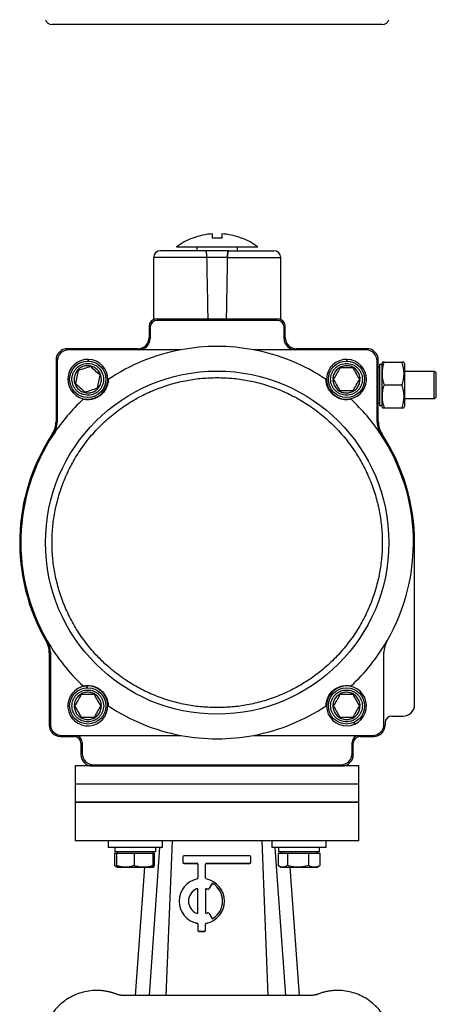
# Model space of a CAD drawing. Header units: millimetres. Extents: x 220 to 2250, y -9 to 1835.
# Tile 6 of 30: x 889 to 1073, y 947 to 1381. Entities that reach past the tile are written whole.
import ezdxf

# ---------------------------------------------------------------- set-up
doc = ezdxf.new("R2010")
doc.units = ezdxf.units.MM

msp = doc.modelspace()

# ---------------------------------------------------------------- linework, layer by layer
at = {"color": 7, "linetype": 'Continuous', "lineweight": 25}
for p, q in [((967.04, 1280.77), (967.04, 1279.37)), ((973.04, 1279.37), (973.04, 1279.17)), ((979.04, 1279.17), (979.04, 1279.37)), ((985.04, 1279.37), (985.04, 1280.77)), ((948.04, 1276.17), (948.04, 1249.17)), ((980.52, 1276.17), (971.56, 1276.17)), ((1004.04, 1249.17), (1004.04, 1276.17)), ((948.04, 1249.17), (972.05, 1249.17)), ((1003.04, 1248.97), (949.04, 1248.97)), ((1002.54, 1248.47), (949.54, 1248.47)), ((951.04, 1249.17), (951.04, 1248.97)), ((972.05, 1249.17), (980.03, 1249.17)), ((980.03, 1249.17), (1004.04, 1249.17)), ((1001.04, 1248.97), (1001.04, 1249.17)), ((946.04, 1245.97), (946.04, 1240.97)), ((946.54, 1245.47), (946.54, 1240.47)), ((1005.54, 1240.47), (1005.54, 1245.47)), ((1006.04, 1240.97), (1006.04, 1245.97)), ((941.04, 1235.97), (910.04, 1235.97)), ((960, 1235.47), (910.54, 1235.47)), ((1041.54, 1235.47), (992.08, 1235.47)), ((1042.04, 1235.97), (1011.04, 1235.97)), ((905.04, 1230.97), (905.04, 1203.83)), ((905.54, 1230.47), (905.54, 1203.68)), ((919.2, 1230.46), (919.34, 1231.26)), ((919.35, 1231.26), (919.21, 1230.46)), ((1033.2, 1230.46), (1033.34, 1231.26)), ((1033.35, 1231.26), (1033.21, 1230.46)), ((1046.54, 1203.68), (1046.54, 1230.47)), ((1047.04, 1203.83), (1047.04, 1230.97)), ((1048.54, 1228.97), (1047.54, 1228.97)), ((1047.54, 1228.97), (1047.54, 1219.97)), ((1048.83, 1229.97), (1048.54, 1229.47)), ((1048.54, 1229.47), (1048.54, 1210.47)), ((1049.72, 1229.97), (1057.36, 1229.97)), ((1058.54, 1229.47), (1058.25, 1229.97)), ((1058.54, 1229.47), (1058.54, 1219.97)), ((1071.61, 1225.97), (1058.54, 1225.97)), ((1047.54, 1219.97), (1047.54, 1210.97)), ((1049.72, 1219.97), (1057.36, 1219.97)), ((1058.54, 1219.97), (1058.54, 1210.47)), ((1058.54, 1213.97), (1071.61, 1213.97)), ((1047.54, 1210.97), (1048.54, 1210.97)), ((1048.54, 1210.47), (1048.83, 1209.97)), ((1049.72, 1209.97), (1057.36, 1209.97)), ((1058.25, 1209.97), (1058.54, 1210.47)), ((1063.04, 1078.97), (1063.04, 1150.47)), ((902.04, 1101.96), (902.04, 1069.97)), ((902.54, 1102.09), (902.54, 1070.47)), ((1049.54, 1070.47), (1049.54, 1102.09)), ((918.64, 1086.46), (918.73, 1087.26)), ((918.74, 1087.26), (918.65, 1086.46)), ((1053.04, 1073.97), (1058.04, 1073.97)), ((1036.25, 1071.14), (1036.68, 1070.46)), ((1036.69, 1070.46), (1036.26, 1071.14)), ((1050.04, 1070.97), (1050.04, 1069.97)), ((907.04, 1064.97), (913.04, 1064.97)), ((907.54, 1065.47), (960, 1065.47)), ((992.08, 1065.47), (1044.54, 1065.47)), ((1039.04, 1064.97), (1045.04, 1064.97)), ((916.04, 1061.97), (916.04, 1056.97)), ((916.54, 1062.47), (916.54, 1057.47)), ((1035.54, 1057.47), (1035.54, 1062.47)), ((1036.04, 1056.97), (1036.04, 1061.97)), ((913.54, 1051.97), (913.54, 1043.97)), ((921.04, 1051.97), (913.54, 1051.97)), ((921.04, 1051.97), (1031.04, 1051.97)), ((921.54, 1052.47), (1030.54, 1052.47)), ((1038.54, 1051.97), (1031.04, 1051.97)), ((1038.54, 1043.97), (1038.54, 1051.97)), ((913.54, 1043.97), (913.54, 1035.97)), ((1020.23, 1043.97), (913.54, 1043.97)), ((1038.54, 1043.97), (1020.23, 1043.97)), ((1038.54, 1035.97), (1038.54, 1043.97)), ((913.54, 1035.97), (913.54, 1018.97)), ((1020.23, 1035.97), (913.54, 1035.97)), ((1038.54, 1035.97), (1020.23, 1035.97)), ((1038.54, 1018.97), (1038.54, 1035.97)), ((927.98, 1018.97), (927.98, 1015.97)), ((939.98, 1015.97), (927.98, 1015.97)), ((934.61, 1018.97), (929.24, 1018.97)), ((930.93, 1015.97), (930.93, 1014.17)), ((951.98, 1015.97), (939.98, 1015.97)), ((950.61, 1015.97), (946.06, 950.79)), ((949.03, 1014.17), (949.03, 1015.97)), ((951.98, 1015.97), (951.98, 1018.97)), ((956.16, 1018.97), (953.49, 950.79)), ((998.59, 950.79), (995.92, 1018.97)), ((1000.1, 1018.97), (1000.1, 1015.97)), ((1024.1, 1015.97), (1000.1, 1015.97)), ((1001.48, 1015.97), (1006.16, 950.79)), ((1003.05, 1015.97), (1003.05, 1014.17)), ((1022.83, 1018.97), (1017.47, 1018.97)), ((1021.15, 1014.17), (1021.15, 1015.97)), ((1024.1, 1015.97), (1024.1, 1018.97)), ((930.76, 1013.57), (930.76, 1008.03)), ((930.76, 1013.57), (931.72, 1013.57)), ((949.03, 1014.17), (930.93, 1014.17)), ((931.72, 1013.57), (931.72, 1008.03)), ((931.72, 1013.57), (935.58, 1013.57)), ((931.98, 1014.17), (931.98, 1013.57)), ((935.58, 1013.57), (939.43, 1013.57)), ((939.43, 1013.57), (939.43, 1008.03)), ((939.43, 1013.57), (943.56, 1013.57)), ((943.56, 1013.57), (947.69, 1013.57)), ((947.69, 1013.57), (947.69, 1008.03)), ((947.69, 1013.57), (947.96, 1013.57)), ((947.96, 1013.57), (948.24, 1013.57)), ((947.98, 1013.57), (947.98, 1014.17)), ((948.24, 1013.57), (948.24, 1008.03)), ((960.92, 1011.96), (960.92, 1009.47)), ((990.51, 1012.38), (961.34, 1012.38)), ((990.92, 1009.47), (990.92, 1011.96)), ((1002.88, 1013.57), (1002.88, 1008.03)), ((1002.88, 1013.57), (1004.95, 1013.57)), ((1021.15, 1014.17), (1003.05, 1014.17)), ((1004.1, 1014.17), (1004.1, 1013.57)), ((1004.95, 1013.57), (1007.02, 1013.57)), ((1007.02, 1013.57), (1007.02, 1008.03)), ((1007.02, 1013.57), (1011.63, 1013.57)), ((1011.63, 1013.57), (1016.24, 1013.57)), ((1016.24, 1013.57), (1016.24, 1008.03)), ((1016.24, 1013.57), (1018.78, 1013.57)), ((1018.78, 1013.57), (1021.32, 1013.57)), ((1020.1, 1013.57), (1020.1, 1014.17)), ((1021.32, 1013.57), (1021.32, 1008.03)), ((931.02, 1007.87), (931.98, 1007.32)), ((931.99, 1007.32), (935.58, 1007.32)), ((935.58, 1007.32), (943.56, 1007.32)), ((943.98, 1007.32), (939.92, 950.79)), ((943.56, 1007.32), (947.96, 1007.32)), ((960.92, 1009.47), (960.92, 1009.42)), ((961.34, 1009.05), (967.17, 1009.05)), ((961.34, 1009.05), (961.34, 1009.01)), ((961.34, 1009.01), (967.17, 1009.01)), ((967.17, 1009.05), (967.17, 1009.01)), ((967.59, 1008.63), (967.59, 1002.59)), ((970.92, 1002.59), (970.92, 1008.63)), ((971.34, 1009.05), (990.51, 1009.05)), ((971.34, 1009.05), (971.34, 1009.01)), ((971.34, 1009.01), (990.51, 1009.01)), ((990.51, 1009.05), (990.51, 1009.01)), ((990.92, 1009.47), (990.92, 1009.42)), ((1003.15, 1007.87), (1004.1, 1007.32)), ((1004.1, 1007.32), (1004.95, 1007.32)), ((1004.95, 1007.32), (1011.63, 1007.32)), ((1008.1, 1007.32), (1012.16, 950.79)), ((1011.63, 1007.32), (1018.78, 1007.32)), ((1018.78, 1007.32), (1020.1, 1007.32)), ((1020.1, 1007.32), (1021.06, 1007.87)), ((1021.05, 1007.87), (1021.32, 1008.03)), ((973.63, 999.96), (972.37, 997.79)), ((973.63, 999.92), (972.37, 997.75)), ((973.63, 999.96), (973.63, 999.92)), ((974.21, 1000.1), (974.21, 1000.06)), ((967.01, 997.78), (967.01, 997.73)), ((967.59, 987.4), (967.59, 997.39)), ((970.92, 997.39), (970.92, 987.4)), ((971.5, 997.78), (971.5, 997.73)), ((971.83, 997.63), (971.83, 997.58)), ((972.37, 997.79), (972.37, 997.75)), ((959.26, 992.4), (959.26, 992.35)), ((979.26, 992.35), (979.26, 992.4)), ((972.37, 987), (973.63, 984.84)), ((967.26, 982.61), (967.26, 982.57)), ((967.59, 982.2), (967.59, 979.49)), ((970.92, 979.49), (970.92, 982.2)), ((971.26, 982.61), (971.26, 982.57)), ((967.59, 979.49), (967.59, 979.45)), ((968.01, 979.08), (968.01, 979.03)), ((968.01, 979.08), (970.51, 979.08)), ((968.01, 979.03), (970.51, 979.03)), ((970.51, 979.08), (970.51, 979.03)), ((970.92, 979.49), (970.92, 979.45)), ((953.49, 950.79), (934.82, 950.79)), ((998.59, 950.79), (953.49, 950.79)), ((1017.26, 950.79), (998.59, 950.79))]:
    msp.add_line(p, q, dxfattribs=at)
at = {"color": 8, "linetype": 'Continuous', "lineweight": 25}
for p, q in [((971.56, 1276.17), (948.04, 1276.17)), ((980.52, 1276.17), (1004.04, 1276.17)), ((1071.61, 1213.97), (1071.61, 1225.97))]:
    msp.add_line(p, q, dxfattribs=at)
at = {"color": 7, "linetype": 'Continuous', "lineweight": 25, "flags": 128}
for points in [[(1047.54, 1227.73), (1047.37, 1227.82), (1047.04, 1227.9)], [(1047.04, 1212.03), (1047.37, 1212.12), (1047.54, 1212.2)]]:
    msp.add_lwpolyline(points, dxfattribs=at)
at = {"color": 7, "linetype": 'Continuous', "lineweight": 25}
for centre, radius in [((919.04, 1222.47), 8), ((1033.04, 1222.47), 8), ((976.04, 1150.47), 75.65), ((919.04, 1078.47), 8), ((1033.04, 1078.47), 8)]:
    msp.add_circle(centre, radius, dxfattribs=at)
for centre, radius, start, end in [((903.27, 1381.88), 3, 196, 270), ((1048.81, 1381.88), 3, 270, 344), ((976.04, 1256.77), 29.93, 93.8311, 110.7048), ((976.04, 1256.77), 29.93, 69.2952, 86.1689), ((976.04, 1256.77), 30, 111.0379, 126.81), ((976.04, 1256.77), 30, 53.1493, 68.9653), ((951.04, 1276.17), 3, 90, 180), ((1001.04, 1276.17), 3, 0, 90), ((949.04, 1245.97), 3, 90, 180), ((949.54, 1245.47), 3, 90, 180), ((1002.54, 1245.47), 3, 0, 90), ((1003.04, 1245.97), 3, 0, 90), ((941.04, 1240.97), 5, 270, 0), ((941.54, 1240.47), 5, 270, 0), ((1010.54, 1240.47), 5, 180, 270), ((1011.04, 1240.97), 5, 180, 270), ((910.04, 1230.97), 5, 90, 180), ((910.54, 1230.47), 5, 90, 180), ((976.04, 1150.47), 86.5, 100.6857, 123.7048), ((976.04, 1150.47), 86.5, 79.3143, 100.6857), ((976.04, 1150.47), 86.5, 56.2952, 79.3143), ((1041.54, 1230.47), 5, 0, 90), ((1042.04, 1230.97), 5, 0, 90), ((919.04, 1222.47), 8.8, 88.0542, 87.9885), ((1033.04, 1222.47), 8.8, 88.0542, 87.9885), ((1071.61, 1224.97), 1, 0, 90), ((976.04, 1150.47), 86.5, 133.0302, 146.5323), ((976.04, 1150.47), 86.5, 33.4677, 46.9698), ((1071.61, 1214.97), 1, 270, 0), ((895.04, 1203.83), 10, 326.6212, 0), ((895.54, 1203.68), 10, 326.5323, 0), ((1056.54, 1203.68), 10, 180, 213.4677), ((1057.04, 1203.83), 10, 180, 213.3788), ((976.04, 1150.47), 87, 146.6212, 210.0053), ((976.04, 1150.47), 87, 0, 33.3788), ((976.04, 1150.47), 86.5, 146.5323, 210.0848), ((976.04, 1150.47), 86.5, 329.9152, 33.4677), ((892.04, 1101.96), 10, 0, 30.0053), ((976.04, 1150.47), 86.5, 210.0848, 226.9698), ((892.54, 1102.09), 10, 0, 30.0846), ((976.04, 1150.47), 86.5, 313.0302, 329.9152), ((1059.54, 1102.09), 10, 149.9154, 180), ((919.04, 1078.47), 8.8, 96.9286, 91.9818), ((1033.04, 1078.47), 8.8, 294.5342, 294.4685), ((976.04, 1150.47), 86.5, 236.2952, 259.3143), ((976.04, 1150.47), 86.5, 280.6857, 303.7048), ((1058.04, 1078.97), 5, 270, 0), ((1053.04, 1070.97), 3, 90, 180), ((907.04, 1069.97), 5, 180, 270), ((907.54, 1070.47), 5, 180, 270), ((1044.54, 1070.47), 5, 270, 0), ((1045.04, 1069.97), 5, 270, 0), ((913.04, 1061.97), 3, 0, 90), ((913.54, 1062.47), 3, 0, 90), ((976.04, 1150.47), 86.5, 259.3143, 280.6857), ((1038.54, 1062.47), 3, 90, 180), ((1039.04, 1061.97), 3, 90, 180), ((921.04, 1056.97), 5, 180, 270), ((921.54, 1057.47), 5, 180, 270), ((1030.54, 1057.47), 5, 270, 0), ((1031.04, 1056.97), 5, 270, 0), ((961.34, 1011.96), 0.416, 89.9726, 179.9725), ((990.51, 1011.96), 0.416, 0.0275, 90.0274), ((961.34, 1009.47), 0.416, 180.0275, 270.0274), ((961.34, 1009.42), 0.416, 180.0275, 270.0274), ((967.17, 1008.63), 0.416, 0.0275, 90.0274), ((967.17, 1008.59), 0.416, 0.0275, 90.0274), ((971.34, 1008.63), 0.416, 89.9726, 179.9725), ((971.34, 1008.59), 0.416, 89.9726, 179.9725), ((990.51, 1009.47), 0.416, 269.9726, 359.9725), ((990.51, 1009.42), 0.416, 269.9726, 359.9725), ((969.25, 992.4), 9.99, 101.4936, 258.5064), ((967.17, 1002.6), 0.416, 281.5034, 359.9798), ((971.34, 1002.6), 0.416, 180.0202, 258.4966), ((969.26, 992.4), 9.99, 281.4936, 78.5064), ((973.99, 999.75), 0.417, 57.2914, 149.954), ((973.99, 999.71), 0.417, 57.2914, 149.954), ((969.27, 992.4), 9.15, 302.6886, 57.3114), ((969.27, 992.35), 9.16, 0.0101, 57.3067), ((969.25, 992.4), 5.83, 112.5763, 247.4237), ((969.25, 992.35), 5.83, 112.5805, 179.9886), ((967.17, 997.39), 0.417, 0.0415, 112.629), ((967.17, 997.35), 0.417, 0.0415, 112.629), ((971.34, 997.39), 0.417, 67.371, 179.9585), ((971.34, 997.35), 0.417, 67.371, 179.9585), ((969.26, 992.39), 5.84, 63.8443, 67.3997), ((969.26, 992.35), 5.84, 63.8443, 67.3997), ((972.01, 998), 0.417, 243.837, 329.955), ((972.01, 997.96), 0.417, 243.837, 329.955), ((969.25, 992.36), 9.99, 180.0235, 258.4933), ((969.26, 992.36), 9.99, 281.5004, 359.9828), ((967.17, 987.4), 0.417, 247.371, 359.9585), ((971.34, 987.4), 0.417, 180.0415, 292.629), ((969.26, 992.41), 5.84, 292.6003, 296.1557), ((972.01, 986.79), 0.417, 30.045, 116.163), ((967.17, 982.2), 0.416, 0.0202, 78.4966), ((967.17, 982.16), 0.416, 0.0202, 78.4966), ((971.34, 982.2), 0.416, 101.5034, 179.9798), ((971.34, 982.16), 0.416, 101.5034, 179.9798), ((973.99, 985.05), 0.417, 210.046, 302.7086), ((968, 979.49), 0.416, 180.0275, 270.0274), ((968, 979.45), 0.416, 180.0275, 270.0274), ((970.51, 979.49), 0.416, 269.9726, 359.9725), ((970.51, 979.45), 0.416, 269.9726, 359.9725)]:
    msp.add_arc(centre, radius, start, end, dxfattribs=at)
for major_axis, start_param, end_param in [((-27.57, 1604.12), 5.029946, 5.047717), ((-27.57, 1604.12), 5.029946, 5.047717), ((27.57, 1604.12), 1.235468, 1.253239), ((27.57, 1604.12), 1.235468, 1.253239)]:
    msp.add_ellipse((976.04, 748.21), major_axis=major_axis, ratio=0.00303, start_param=start_param, end_param=end_param, dxfattribs=at)
for points, knots in [([(976.04, 1378.88), (973.82, 1378.88), (969.38, 1378.88), (962.68, 1378.88), (955.93, 1378.88), (949.16, 1378.88), (942.53, 1378.88), (936.13, 1378.88), (930.08, 1378.88), (924.49, 1378.88), (919.45, 1378.88), (915.04, 1378.88), (911.31, 1378.88), (908.29, 1378.88), (905.98, 1378.88), (904.41, 1378.88), (903.45, 1378.88), (903.33, 1378.88), (903.27, 1378.88)], [0, 0, 0, 0, 0.05825, 0.116497, 0.177469, 0.239988, 0.303803, 0.368625, 0.434137, 0.5, 0.565862, 0.631375, 0.696197, 0.760012, 0.822531, 0.883503, 0.941749, 1, 1, 1, 1]), ([(1048.81, 1378.88), (1048.75, 1378.88), (1048.63, 1378.88), (1047.67, 1378.88), (1046.1, 1378.88), (1043.79, 1378.88), (1040.77, 1378.88), (1037.04, 1378.88), (1032.63, 1378.88), (1027.59, 1378.88), (1022, 1378.88), (1015.95, 1378.88), (1009.55, 1378.88), (1002.92, 1378.88), (996.15, 1378.88), (989.4, 1378.88), (982.7, 1378.88), (978.26, 1378.88), (976.04, 1378.88)], [0, 0, 0, 0, 0.058246, 0.116497, 0.177469, 0.239988, 0.303803, 0.368625, 0.434138, 0.5, 0.565862, 0.631375, 0.696197, 0.760012, 0.822531, 0.883503, 0.941748, 1, 1, 1, 1]), ([(974.04, 1284.77), (974.04, 1285.23), (974.04, 1286.17), (974.04, 1286.48), (974.04, 1286.63)], [0, 0, 0, 0, 0.4945601, 1, 1, 1, 1]), ([(978.04, 1286.63), (978.04, 1286.48), (978.04, 1286.18), (978.04, 1285.24), (978.04, 1284.77)], [0, 0, 0, 0, 0.49456, 1, 1, 1, 1]), ([(965.46, 1284.77), (965.41, 1284.77), (965.3, 1284.77), (965.25, 1284.77), (965.27, 1284.77), (965.27, 1284.77)], [0, 0, 0, 0, 0.48906, 0.98226, 1, 1, 1, 1]), ([(978.04, 1284.77), (977.71, 1284.77), (977.05, 1284.77), (976.04, 1284.77), (975.03, 1284.77), (974.37, 1284.77), (974.04, 1284.77)], [0, 0, 0, 0, 0.248908, 0.5, 0.748908, 1, 1, 1, 1]), ([(986.81, 1284.77), (986.8, 1284.77), (986.79, 1284.77), (986.68, 1284.77), (986.62, 1284.77)], [0, 0, 0, 0, 0.488175, 1, 1, 1, 1]), ([(970.94, 1279.17), (969.64, 1279.17), (966.96, 1279.17), (963.17, 1279.17), (959.63, 1279.17), (956.54, 1279.17), (954.06, 1279.17), (952.3, 1279.17), (951.23, 1279.17), (951.1, 1279.17), (951.04, 1279.17)], [0, 0, 0, 0, 0.118597, 0.242517, 0.370259, 0.5, 0.629741, 0.757483, 0.881403, 1, 1, 1, 1]), ([(994.02, 1280.77), (994.03, 1280.77), (994.04, 1280.77), (993.89, 1280.77), (993.5, 1280.77), (992.85, 1280.77), (992.25, 1280.77), (991.53, 1280.77), (990.7, 1280.77), (989.76, 1280.77), (988.38, 1280.77), (986.82, 1280.77), (985.12, 1280.77), (983.77, 1280.77), (982.37, 1280.77), (980.94, 1280.77), (979.45, 1280.77), (977.82, 1280.77), (976.17, 1280.77), (974.54, 1280.77), (973.04, 1280.77), (971.55, 1280.77), (970.09, 1280.77), (968.21, 1280.77), (966.43, 1280.77), (964.79, 1280.77), (963.27, 1280.77), (961.91, 1280.77), (960.77, 1280.77), (959.77, 1280.77), (958.99, 1280.77), (958.46, 1280.77), (958.12, 1280.77), (958.09, 1280.77), (958.08, 1280.77)], [0, 0, 0, 0, 0.00963, 0.036971, 0.090061, 0.117009, 0.14435, 0.170855, 0.197547, 0.224434, 0.251775, 0.304866, 0.331814, 0.359154, 0.38566, 0.412352, 0.439239, 0.46658, 0.500095, 0.526601, 0.553292, 0.58018, 0.60752, 0.63402, 0.687558, 0.714898, 0.741398, 0.794936, 0.822276, 0.848776, 0.902314, 0.929654, 0.956154, 1, 1, 1, 1]), ([(971.56, 1276.17), (971.55, 1276.33), (971.54, 1276.65), (971.51, 1277.12), (971.47, 1277.57), (971.41, 1277.97), (971.35, 1278.33), (971.27, 1278.64), (971.19, 1278.89), (971.08, 1279.11), (971, 1279.15), (970.94, 1279.17)], [0, 0, 0, 0, 0.098184, 0.199286, 0.297452, 0.398337, 0.499054, 0.602403, 0.708728, 0.817807, 1, 1, 1, 1]), ([(971.56, 1276.17), (971.55, 1276.33), (971.54, 1276.57), (971.53, 1276.89), (971.51, 1277.12), (971.49, 1277.34), (971.47, 1277.56), (971.44, 1277.77), (971.4, 1278.03), (971.36, 1278.27), (971.31, 1278.49), (971.27, 1278.63), (971.23, 1278.76), (971.19, 1278.88), (971.15, 1278.98), (971.1, 1279.05), (971.05, 1279.12), (971, 1279.16), (970.96, 1279.17), (970.94, 1279.17)], [0, 0, 0, 0, 0.098458, 0.148454, 0.199191, 0.248273, 0.29769, 0.347613, 0.398222, 0.498845, 0.550347, 0.602178, 0.655164, 0.708487, 0.762845, 0.817549, 0.862838, 0.954039, 1, 1, 1, 1]), ([(981.13, 1279.17), (981.1, 1279.16), (981.04, 1279.14), (980.94, 1278.99), (980.84, 1278.76), (980.75, 1278.44), (980.68, 1278.05), (980.61, 1277.61), (980.57, 1277.13), (980.54, 1276.64), (980.53, 1276.32), (980.52, 1276.17)], [0, 0, 0, 0, 0.115781, 0.234842, 0.350657, 0.470111, 0.581043, 0.695628, 0.799586, 0.906888, 1, 1, 1, 1]), ([(980.52, 1276.17), (980.53, 1276.33), (980.53, 1276.57), (980.55, 1276.89), (980.57, 1277.12), (980.59, 1277.34), (980.61, 1277.56), (980.64, 1277.77), (980.68, 1278.03), (980.72, 1278.27), (980.77, 1278.49), (980.81, 1278.63), (980.85, 1278.76), (980.89, 1278.88), (980.93, 1278.98), (980.98, 1279.05), (981.03, 1279.12), (981.08, 1279.16), (981.12, 1279.17), (981.13, 1279.17)], [0, 0, 0, 0, 0.098458, 0.148454, 0.199191, 0.248273, 0.29769, 0.347613, 0.398222, 0.498845, 0.550347, 0.602178, 0.655164, 0.708487, 0.762845, 0.817549, 0.862838, 0.954039, 1, 1, 1, 1]), ([(981.13, 1279.17), (982.44, 1279.17), (985.12, 1279.17), (988.91, 1279.17), (992.45, 1279.17), (995.54, 1279.17), (998.02, 1279.17), (999.78, 1279.17), (1000.85, 1279.17), (1000.98, 1279.17), (1001.04, 1279.17)], [0, 0, 0, 0, 0.118597, 0.242517, 0.370259, 0.5, 0.629741, 0.757483, 0.881403, 1, 1, 1, 1]), ([(912.39, 1220.28), (912.2, 1221.14), (911.92, 1222.48), (912.24, 1224.3), (912.75, 1225.64), (913.53, 1226.86), (914.81, 1228.17), (916.8, 1229.28), (919.06, 1229.57), (920.87, 1229.27), (922.22, 1228.76), (923.43, 1227.98), (924.76, 1226.7), (925.32, 1225.46), (925.69, 1224.65)], [0, 0, 0, 0, 0.119728, 0.18418, 0.25, 0.31582, 0.380272, 0.5, 0.619728, 0.68418, 0.75, 0.81582, 0.880272, 1, 1, 1, 1]), ([(1026.04, 1222.47), (1026.13, 1223.35), (1026.28, 1224.7), (1027.15, 1226.33), (1028.05, 1227.45), (1029.17, 1228.36), (1030.8, 1229.21), (1033.04, 1229.64), (1035.27, 1229.21), (1036.9, 1228.36), (1038.03, 1227.45), (1038.93, 1226.33), (1039.8, 1224.7), (1039.95, 1223.35), (1040.04, 1222.47)], [0, 0, 0, 0, 0.119728, 0.18418, 0.25, 0.31582, 0.380272, 0.5, 0.619728, 0.68418, 0.75, 0.81582, 0.880272, 1, 1, 1, 1]), ([(1049.72, 1219.97), (1049.59, 1220.4), (1049.25, 1221.48), (1048.93, 1223.04), (1048.83, 1224.4), (1048.83, 1225.48), (1048.9, 1226.49), (1049.09, 1227.66), (1049.36, 1228.82), (1049.6, 1229.58), (1049.72, 1229.97)], [0, 0, 0, 0, 0.132038, 0.331831, 0.467045, 0.535003, 0.649888, 0.765403, 0.882507, 1, 1, 1, 1]), ([(1049.72, 1229.97), (1049.59, 1229.97), (1049.34, 1229.97), (1049.01, 1229.97), (1048.84, 1229.97), (1048.83, 1229.97), (1048.83, 1229.97)], [0, 0, 0, 0, 0.247292, 0.49541, 0.873284, 1, 1, 1, 1]), ([(1057.36, 1229.97), (1057.49, 1229.54), (1057.83, 1228.45), (1058.14, 1226.89), (1058.25, 1225.53), (1058.25, 1224.45), (1058.18, 1223.44), (1057.99, 1222.28), (1057.72, 1221.12), (1057.48, 1220.35), (1057.36, 1219.97)], [0, 0, 0, 0, 0.132038, 0.331831, 0.467045, 0.535003, 0.649888, 0.765403, 0.882507, 1, 1, 1, 1]), ([(1058.25, 1229.97), (1058.24, 1229.97), (1058.22, 1229.97), (1058.03, 1229.97), (1057.75, 1229.97), (1057.49, 1229.97), (1057.36, 1229.97)], [0, 0, 0, 0, 0.246491, 0.494593, 0.746793, 1, 1, 1, 1]), ([(925.69, 1224.65), (925.88, 1223.79), (926.16, 1222.46), (925.84, 1220.64), (925.33, 1219.29), (924.55, 1218.08), (923.27, 1216.76), (921.28, 1215.66), (919.02, 1215.37), (917.21, 1215.66), (915.86, 1216.17), (914.65, 1216.95), (913.31, 1218.23), (912.75, 1219.47), (912.39, 1220.28)], [0, 0, 0, 0, 0.119728, 0.18418, 0.25, 0.31582, 0.380272, 0.5, 0.619728, 0.68418, 0.75, 0.81582, 0.880272, 1, 1, 1, 1]), ([(924.74, 1224.34), (924.89, 1223.68), (925.18, 1222.36), (924.76, 1220.33), (923.74, 1218.55), (922.18, 1217.22), (920.27, 1216.48), (918.21, 1216.41), (916.25, 1217.02), (914.61, 1218.25), (913.73, 1219.57), (913.16, 1221.02), (912.93, 1222.59), (913.31, 1224.6), (914.34, 1226.38), (915.9, 1227.71), (917.81, 1228.46), (919.87, 1228.53), (921.83, 1227.91), (923.47, 1226.68), (924.36, 1225.37), (924.67, 1224.54), (924.74, 1224.34)], [0, 0, 0, 0, 0.053686, 0.107372, 0.161059, 0.214745, 0.268431, 0.322117, 0.375804, 0.42949, 0.483176, 0.5, 0.553686, 0.607372, 0.661059, 0.714745, 0.768431, 0.822117, 0.875804, 0.92949, 0.983176, 1, 1, 1, 1]), ([(914.73, 1226.31), (914.54, 1225.38), (914.15, 1223.5), (913.75, 1221.62), (913.56, 1220.66)], [0, 0, 0, 0, 0.493346, 1, 1, 1, 1]), ([(920.22, 1228.12), (919.32, 1227.82), (917.49, 1227.22), (915.66, 1226.62), (914.73, 1226.31)], [0, 0, 0, 0, 0.493346, 1, 1, 1, 1]), ([(924.52, 1224.27), (923.82, 1224.9), (922.38, 1226.19), (920.95, 1227.47), (920.22, 1228.12)], [0, 0, 0, 0, 0.493346, 1, 1, 1, 1]), ([(1039.04, 1222.47), (1038.97, 1221.79), (1038.84, 1220.44), (1037.81, 1218.65), (1036.28, 1217.28), (1034.38, 1216.5), (1032.33, 1216.39), (1030.36, 1216.97), (1028.69, 1218.17), (1027.51, 1219.85), (1027.09, 1221.37), (1027, 1222.93), (1027.27, 1224.49), (1028.26, 1226.29), (1029.8, 1227.65), (1031.7, 1228.43), (1033.75, 1228.54), (1035.72, 1227.96), (1037.39, 1226.77), (1038.56, 1225.09), (1039, 1223.56), (1039.03, 1222.68), (1039.04, 1222.47)], [0, 0, 0, 0, 0.053686, 0.107372, 0.161059, 0.214745, 0.268431, 0.322117, 0.375804, 0.42949, 0.483176, 0.5, 0.553686, 0.607372, 0.661059, 0.714745, 0.768431, 0.822117, 0.875804, 0.92949, 0.983176, 1, 1, 1, 1]), ([(1030.15, 1227.47), (1029.68, 1226.64), (1028.72, 1224.98), (1027.75, 1223.31), (1027.27, 1222.47)], [0, 0, 0, 0, 0.493346, 1, 1, 1, 1]), ([(1035.93, 1227.47), (1034.98, 1227.47), (1033.05, 1227.47), (1031.13, 1227.47), (1030.15, 1227.47)], [0, 0, 0, 0, 0.493346, 1, 1, 1, 1]), ([(1038.81, 1222.47), (1038.34, 1223.29), (1037.38, 1224.96), (1036.41, 1226.62), (1035.93, 1227.47)], [0, 0, 0, 0, 0.4933463, 1, 1, 1, 1]), ([(1072.61, 1214.97), (1072.61, 1215.03), (1072.61, 1215.14), (1072.61, 1215.76), (1072.61, 1216.4), (1072.61, 1217.21), (1072.61, 1218.37), (1072.61, 1219.97), (1072.61, 1221.56), (1072.61, 1222.73), (1072.61, 1223.53), (1072.61, 1224.17), (1072.61, 1224.8), (1072.61, 1224.9), (1072.61, 1224.97)], [0, 0, 0, 0, 0.119728, 0.18418, 0.25, 0.31582, 0.380272, 0.5, 0.619728, 0.68418, 0.75, 0.81582, 0.880272, 1, 1, 1, 1]), ([(976.04, 1077.7), (973.82, 1077.76), (969.38, 1077.87), (962.68, 1078.83), (955.93, 1080.41), (949.16, 1082.71), (942.53, 1085.73), (936.13, 1089.47), (930.08, 1093.88), (924.49, 1098.92), (919.45, 1104.51), (915.04, 1110.55), (911.31, 1116.95), (908.29, 1123.59), (905.99, 1130.36), (904.4, 1137.1), (903.47, 1143.81), (903.17, 1150.47), (903.47, 1157.12), (904.4, 1163.83), (905.99, 1170.58), (908.29, 1177.34), (911.31, 1183.98), (915.04, 1190.38), (919.45, 1196.42), (924.49, 1202.01), (930.08, 1207.05), (936.13, 1211.47), (942.53, 1215.2), (949.16, 1218.22), (955.93, 1220.52), (962.68, 1222.1), (969.38, 1223.06), (973.82, 1223.18), (976.04, 1223.24)], [0, 0, 0, 0, 0.029125, 0.058249, 0.088734, 0.119994, 0.151901, 0.184313, 0.217069, 0.25, 0.282931, 0.315687, 0.348099, 0.380006, 0.411266, 0.441751, 0.470875, 0.5, 0.529123, 0.558249, 0.588734, 0.619994, 0.651901, 0.684313, 0.717069, 0.75, 0.782931, 0.815687, 0.848099, 0.880006, 0.911266, 0.941751, 0.970874, 1, 1, 1, 1]), ([(913.56, 1220.66), (914.26, 1220.03), (915.7, 1218.75), (917.13, 1217.46), (917.86, 1216.81)], [0, 0, 0, 0, 0.493346, 1, 1, 1, 1]), ([(928.04, 1222.43), (927.99, 1221.72), (927.92, 1220.67), (927.4, 1218.99), (926.77, 1217.78), (925.98, 1216.7), (925.31, 1215.98), (924.58, 1215.36), (923.86, 1214.85), (922.9, 1214.31), (921.64, 1213.81), (920.3, 1213.51), (918.65, 1213.42), (917.66, 1213.59), (917.01, 1213.7)], [0, 0, 0, 0, 0.196859, 0.296742, 0.395881, 0.436266, 0.477082, 0.502015, 0.526968, 0.561239, 0.622682, 0.718686, 0.815147, 1, 1, 1, 1]), ([(923.34, 1218.62), (923.54, 1219.55), (923.93, 1221.43), (924.32, 1223.32), (924.52, 1224.27)], [0, 0, 0, 0, 0.4933463, 1, 1, 1, 1]), ([(976.04, 1223.24), (978.26, 1223.18), (982.7, 1223.06), (989.4, 1222.1), (996.15, 1220.52), (1002.92, 1218.22), (1009.55, 1215.2), (1015.95, 1211.47), (1022, 1207.05), (1027.59, 1202.01), (1032.63, 1196.42), (1037.04, 1190.38), (1040.77, 1183.98), (1043.79, 1177.34), (1046.09, 1170.58), (1047.68, 1163.83), (1048.61, 1157.12), (1048.91, 1150.47), (1048.61, 1143.81), (1047.68, 1137.1), (1046.09, 1130.36), (1043.79, 1123.59), (1040.77, 1116.95), (1037.04, 1110.55), (1032.63, 1104.51), (1027.59, 1098.92), (1022, 1093.88), (1015.95, 1089.47), (1009.55, 1085.73), (1002.92, 1082.71), (996.15, 1080.41), (989.4, 1078.83), (982.7, 1077.87), (978.26, 1077.76), (976.04, 1077.7)], [0, 0, 0, 0, 0.0291249, 0.0582485, 0.0887343, 0.1199939, 0.1519014, 0.1843127, 0.2170687, 0.25, 0.2829312, 0.3156873, 0.3480986, 0.3800061, 0.4112657, 0.4417514, 0.4708746, 0.5, 0.5291231, 0.5582485, 0.5887343, 0.6199939, 0.6519014, 0.6843127, 0.7170688, 0.75, 0.7829312, 0.8156873, 0.8480986, 0.8800061, 0.9112657, 0.9417515, 0.970874, 1, 1, 1, 1]), ([(1035.07, 1213.7), (1034.37, 1213.58), (1033.33, 1213.41), (1031.57, 1213.53), (1030.25, 1213.87), (1029.02, 1214.39), (1028.17, 1214.88), (1027.39, 1215.44), (1026.73, 1216.02), (1025.98, 1216.84), (1025.21, 1217.95), (1024.61, 1219.19), (1024.14, 1220.77), (1024.08, 1221.77), (1024.04, 1222.43)], [0, 0, 0, 0, 0.196859, 0.296742, 0.395881, 0.436266, 0.477082, 0.502015, 0.526968, 0.561239, 0.622682, 0.718686, 0.815147, 1, 1, 1, 1]), ([(1040.04, 1222.47), (1039.95, 1221.59), (1039.8, 1220.23), (1038.93, 1218.6), (1038.03, 1217.48), (1036.9, 1216.57), (1035.27, 1215.73), (1033.04, 1215.3), (1030.8, 1215.73), (1029.17, 1216.57), (1028.05, 1217.48), (1027.15, 1218.6), (1026.28, 1220.23), (1026.13, 1221.59), (1026.04, 1222.47)], [0, 0, 0, 0, 0.119728, 0.18418, 0.25, 0.31582, 0.380272, 0.5, 0.619728, 0.68418, 0.75, 0.81582, 0.880272, 1, 1, 1, 1]), ([(1027.27, 1222.47), (1027.74, 1221.64), (1028.7, 1219.98), (1029.67, 1218.31), (1030.15, 1217.47)], [0, 0, 0, 0, 0.493346, 1, 1, 1, 1]), ([(1035.93, 1217.47), (1036.4, 1218.29), (1037.36, 1219.96), (1038.33, 1221.62), (1038.81, 1222.47)], [0, 0, 0, 0, 0.4933463, 1, 1, 1, 1]), ([(917.86, 1216.81), (918.76, 1217.11), (920.59, 1217.71), (922.42, 1218.31), (923.34, 1218.62)], [0, 0, 0, 0, 0.4933463, 1, 1, 1, 1]), ([(1030.15, 1217.47), (1031.1, 1217.47), (1033.03, 1217.47), (1034.95, 1217.47), (1035.93, 1217.47)], [0, 0, 0, 0, 0.493346, 1, 1, 1, 1]), ([(1049.72, 1209.97), (1049.59, 1210.4), (1049.25, 1211.48), (1048.93, 1213.04), (1048.83, 1214.4), (1048.83, 1215.48), (1048.9, 1216.49), (1049.09, 1217.66), (1049.36, 1218.82), (1049.6, 1219.58), (1049.72, 1219.97)], [0, 0, 0, 0, 0.132038, 0.331831, 0.467045, 0.535003, 0.649888, 0.765403, 0.882507, 1, 1, 1, 1]), ([(1057.36, 1219.97), (1057.49, 1219.54), (1057.83, 1218.45), (1058.14, 1216.89), (1058.25, 1215.53), (1058.25, 1214.45), (1058.18, 1213.44), (1057.99, 1212.28), (1057.72, 1211.12), (1057.48, 1210.35), (1057.36, 1209.97)], [0, 0, 0, 0, 0.132038, 0.331831, 0.467045, 0.535003, 0.649888, 0.765403, 0.882507, 1, 1, 1, 1]), ([(1048.83, 1209.97), (1048.84, 1209.97), (1048.86, 1209.97), (1049.05, 1209.97), (1049.33, 1209.97), (1049.59, 1209.97), (1049.72, 1209.97)], [0, 0, 0, 0, 0.246491, 0.494593, 0.746793, 1, 1, 1, 1]), ([(1057.36, 1209.97), (1057.49, 1209.97), (1057.74, 1209.97), (1058.07, 1209.97), (1058.23, 1209.97), (1058.25, 1209.97), (1058.25, 1209.97)], [0, 0, 0, 0, 0.2472922, 0.4954099, 0.8732843, 1, 1, 1, 1]), ([(912.04, 1078.47), (912.13, 1079.35), (912.28, 1080.7), (913.15, 1082.33), (914.05, 1083.45), (915.17, 1084.36), (916.8, 1085.21), (919.04, 1085.64), (921.27, 1085.21), (922.9, 1084.36), (924.03, 1083.45), (924.93, 1082.33), (925.8, 1080.7), (925.95, 1079.35), (926.04, 1078.47)], [0, 0, 0, 0, 0.119728, 0.18418, 0.25, 0.31582, 0.380272, 0.5, 0.619728, 0.68418, 0.75, 0.81582, 0.880272, 1, 1, 1, 1]), ([(917.01, 1087.24), (917.71, 1087.35), (918.75, 1087.53), (920.51, 1087.4), (921.83, 1087.06), (923.06, 1086.54), (923.91, 1086.06), (924.68, 1085.49), (925.35, 1084.91), (926.1, 1084.1), (926.87, 1082.98), (927.47, 1081.74), (927.94, 1080.16), (928, 1079.16), (928.04, 1078.51)], [0, 0, 0, 0, 0.196859, 0.296742, 0.395881, 0.436266, 0.477082, 0.502015, 0.526968, 0.561239, 0.622682, 0.718686, 0.815147, 1, 1, 1, 1]), ([(1024.04, 1078.51), (1024.09, 1079.21), (1024.16, 1080.27), (1024.68, 1081.94), (1025.31, 1083.16), (1026.1, 1084.23), (1026.77, 1084.95), (1027.5, 1085.57), (1028.22, 1086.08), (1029.18, 1086.63), (1030.44, 1087.12), (1031.78, 1087.42), (1033.43, 1087.52), (1034.42, 1087.35), (1035.07, 1087.24)], [0, 0, 0, 0, 0.196859, 0.296742, 0.395881, 0.436266, 0.477082, 0.502015, 0.526968, 0.561239, 0.622682, 0.718686, 0.815147, 1, 1, 1, 1]), ([(1026.04, 1078.47), (1026.13, 1079.35), (1026.28, 1080.7), (1027.15, 1082.33), (1028.05, 1083.45), (1029.17, 1084.36), (1030.8, 1085.21), (1033.04, 1085.64), (1035.27, 1085.21), (1036.9, 1084.36), (1038.03, 1083.45), (1038.93, 1082.33), (1039.8, 1080.7), (1039.95, 1079.35), (1040.04, 1078.47)], [0, 0, 0, 0, 0.119728, 0.18418, 0.25, 0.31582, 0.380272, 0.5, 0.619728, 0.68418, 0.75, 0.81582, 0.880272, 1, 1, 1, 1]), ([(925.04, 1078.47), (924.97, 1077.79), (924.84, 1076.44), (923.81, 1074.65), (922.28, 1073.28), (920.38, 1072.5), (918.33, 1072.39), (916.36, 1072.97), (914.69, 1074.17), (913.51, 1075.85), (913.09, 1077.37), (913, 1078.93), (913.27, 1080.49), (914.26, 1082.29), (915.8, 1083.65), (917.7, 1084.43), (919.75, 1084.54), (921.72, 1083.96), (923.39, 1082.77), (924.56, 1081.09), (925, 1079.56), (925.03, 1078.68), (925.04, 1078.47)], [0, 0, 0, 0, 0.053686, 0.107372, 0.161059, 0.214745, 0.268431, 0.322117, 0.375804, 0.42949, 0.483176, 0.5, 0.553686, 0.607372, 0.661059, 0.714745, 0.768431, 0.822117, 0.875804, 0.92949, 0.983176, 1, 1, 1, 1]), ([(916.15, 1083.47), (915.68, 1082.64), (914.72, 1080.98), (913.75, 1079.31), (913.27, 1078.47)], [0, 0, 0, 0, 0.493346, 1, 1, 1, 1]), ([(921.93, 1083.47), (920.98, 1083.47), (919.05, 1083.47), (917.13, 1083.47), (916.15, 1083.47)], [0, 0, 0, 0, 0.493346, 1, 1, 1, 1]), ([(924.81, 1078.47), (924.34, 1079.29), (923.38, 1080.96), (922.41, 1082.62), (921.93, 1083.47)], [0, 0, 0, 0, 0.493346, 1, 1, 1, 1]), ([(1039.04, 1078.47), (1038.97, 1077.79), (1038.84, 1076.44), (1037.81, 1074.65), (1036.28, 1073.28), (1034.38, 1072.5), (1032.33, 1072.39), (1030.36, 1072.97), (1028.69, 1074.17), (1027.51, 1075.85), (1027.09, 1077.37), (1027, 1078.93), (1027.27, 1080.49), (1028.26, 1082.29), (1029.8, 1083.65), (1031.7, 1084.43), (1033.75, 1084.54), (1035.72, 1083.96), (1037.39, 1082.77), (1038.56, 1081.09), (1039, 1079.56), (1039.03, 1078.68), (1039.04, 1078.47)], [0, 0, 0, 0, 0.053686, 0.107372, 0.161059, 0.214745, 0.268431, 0.322117, 0.375804, 0.42949, 0.483176, 0.5, 0.553686, 0.607372, 0.661059, 0.714745, 0.768431, 0.822117, 0.875804, 0.92949, 0.983176, 1, 1, 1, 1]), ([(1030.15, 1083.47), (1029.68, 1082.64), (1028.72, 1080.98), (1027.75, 1079.31), (1027.27, 1078.47)], [0, 0, 0, 0, 0.493346, 1, 1, 1, 1]), ([(1035.93, 1083.47), (1034.98, 1083.47), (1033.05, 1083.47), (1031.13, 1083.47), (1030.15, 1083.47)], [0, 0, 0, 0, 0.493346, 1, 1, 1, 1]), ([(1038.81, 1078.47), (1038.34, 1079.29), (1037.38, 1080.96), (1036.41, 1082.62), (1035.93, 1083.47)], [0, 0, 0, 0, 0.4933463, 1, 1, 1, 1]), ([(926.04, 1078.47), (925.95, 1077.59), (925.8, 1076.23), (924.93, 1074.6), (924.03, 1073.48), (922.9, 1072.57), (921.27, 1071.73), (919.04, 1071.3), (916.8, 1071.73), (915.17, 1072.57), (914.05, 1073.48), (913.15, 1074.6), (912.28, 1076.23), (912.13, 1077.59), (912.04, 1078.47)], [0, 0, 0, 0, 0.119728, 0.18418, 0.25, 0.31582, 0.380272, 0.5, 0.619728, 0.68418, 0.75, 0.81582, 0.880272, 1, 1, 1, 1]), ([(913.27, 1078.47), (913.74, 1077.64), (914.7, 1075.98), (915.67, 1074.31), (916.15, 1073.47)], [0, 0, 0, 0, 0.493346, 1, 1, 1, 1]), ([(921.93, 1073.47), (922.4, 1074.29), (923.36, 1075.96), (924.33, 1077.62), (924.81, 1078.47)], [0, 0, 0, 0, 0.493346, 1, 1, 1, 1]), ([(1040.04, 1078.47), (1039.95, 1077.59), (1039.8, 1076.23), (1038.93, 1074.6), (1038.03, 1073.48), (1036.9, 1072.57), (1035.27, 1071.73), (1033.04, 1071.3), (1030.8, 1071.73), (1029.17, 1072.57), (1028.05, 1073.48), (1027.15, 1074.6), (1026.28, 1076.23), (1026.13, 1077.59), (1026.04, 1078.47)], [0, 0, 0, 0, 0.119728, 0.18418, 0.25, 0.31582, 0.380272, 0.5, 0.619728, 0.68418, 0.75, 0.81582, 0.880272, 1, 1, 1, 1]), ([(1027.27, 1078.47), (1027.74, 1077.64), (1028.7, 1075.98), (1029.67, 1074.31), (1030.15, 1073.47)], [0, 0, 0, 0, 0.493346, 1, 1, 1, 1]), ([(1035.93, 1073.47), (1036.4, 1074.29), (1037.36, 1075.96), (1038.33, 1077.62), (1038.81, 1078.47)], [0, 0, 0, 0, 0.4933463, 1, 1, 1, 1]), ([(916.15, 1073.47), (917.1, 1073.47), (919.03, 1073.47), (920.95, 1073.47), (921.93, 1073.47)], [0, 0, 0, 0, 0.493346, 1, 1, 1, 1]), ([(1030.15, 1073.47), (1031.1, 1073.47), (1033.03, 1073.47), (1034.95, 1073.47), (1035.93, 1073.47)], [0, 0, 0, 0, 0.4933463, 1, 1, 1, 1]), ([(913.54, 1035.97), (913.54, 1035.97), (913.94, 1035.97), (915.54, 1035.97), (916.73, 1035.97), (919.86, 1035.97), (921.8, 1035.97), (926.35, 1035.97), (928.95, 1035.97), (934.74, 1035.97), (937.92, 1035.97), (944.72, 1035.97), (948.34, 1035.97), (955.9, 1035.97), (959.83, 1035.97), (967.86, 1035.97), (971.95, 1035.97), (980.13, 1035.97), (984.22, 1035.97), (992.24, 1035.97), (996.18, 1035.97), (1003.74, 1035.97), (1007.36, 1035.97), (1014.16, 1035.97), (1017.34, 1035.97), (1023.13, 1035.97), (1025.73, 1035.97), (1030.28, 1035.97), (1032.22, 1035.97), (1035.35, 1035.97), (1036.54, 1035.97), (1038.14, 1035.97), (1038.54, 1035.97), (1038.54, 1035.97)], [0, 0, 0, 0, 0.0625, 0.0625, 0.125, 0.125, 0.1875, 0.1875, 0.25, 0.25, 0.3125, 0.3125, 0.375, 0.375, 0.4375, 0.4375, 0.5, 0.5, 0.5625, 0.5625, 0.625, 0.625, 0.6875, 0.6875, 0.75, 0.75, 0.8125, 0.8125, 0.875, 0.875, 0.9375, 0.9375, 1, 1, 1, 1]), ([(1038.54, 1018.97), (1038.54, 1018.97), (1038.14, 1018.97), (1036.54, 1018.97), (1035.35, 1018.97), (1032.22, 1018.97), (1030.28, 1018.97), (1025.73, 1018.97), (1023.13, 1018.97), (1017.34, 1018.97), (1014.16, 1018.97), (1007.36, 1018.97), (1003.74, 1018.97), (996.18, 1018.97), (992.24, 1018.97), (984.22, 1018.97), (980.13, 1018.97), (971.95, 1018.97), (967.86, 1018.97), (959.83, 1018.97), (955.9, 1018.97), (948.34, 1018.97), (944.72, 1018.97), (937.92, 1018.97), (934.74, 1018.97), (928.95, 1018.97), (926.35, 1018.97), (921.8, 1018.97), (919.86, 1018.97), (916.73, 1018.97), (915.54, 1018.97), (913.94, 1018.97), (913.54, 1018.97), (913.54, 1018.97)], [0, 0, 0, 0, 0.0625, 0.0625, 0.125, 0.125, 0.1875, 0.1875, 0.25, 0.25, 0.3125, 0.3125, 0.375, 0.375, 0.4375, 0.4375, 0.5, 0.5, 0.5625, 0.5625, 0.625, 0.625, 0.6875, 0.6875, 0.75, 0.75, 0.8125, 0.8125, 0.875, 0.875, 0.9375, 0.9375, 1, 1, 1, 1]), ([(931.88, 1007.48), (931.88, 1007.48), (931.69, 1007.52), (931.31, 1007.7), (930.94, 1007.92), (930.76, 1008.03)], [0, 0, 0, 0, 0.006257, 0.499454, 1, 1, 1, 1]), ([(935.58, 1007.32), (935.37, 1007.32), (934.85, 1007.33), (934.19, 1007.41), (933.61, 1007.51), (933.21, 1007.59), (932.82, 1007.69), (932.32, 1007.83), (931.96, 1007.95), (931.72, 1008.03)], [0, 0, 0, 0, 0.1564053, 0.4031533, 0.5047034, 0.6068405, 0.709218, 0.8116639, 1, 1, 1, 1]), ([(931.72, 1008.03), (931.76, 1007.83), (931.85, 1007.43), (931.94, 1007.35), (931.99, 1007.32)], [0, 0, 0, 0, 0.495458, 1, 1, 1, 1]), ([(939.43, 1008.03), (939.31, 1007.99), (938.94, 1007.86), (938.44, 1007.72), (937.88, 1007.58), (937.25, 1007.45), (936.6, 1007.36), (936, 1007.32), (935.72, 1007.32), (935.58, 1007.32)], [0, 0, 0, 0, 0.097817, 0.293592, 0.391651, 0.539247, 0.785886, 0.892875, 1, 1, 1, 1]), ([(943.56, 1007.32), (943.46, 1007.32), (943.19, 1007.32), (942.55, 1007.35), (941.64, 1007.46), (940.54, 1007.7), (939.8, 1007.92), (939.43, 1008.03)], [0, 0, 0, 0, 0.0700528, 0.1962529, 0.4556805, 0.7258273, 1, 1, 1, 1]), ([(947.69, 1008.03), (947.19, 1007.88), (946.35, 1007.63), (945.15, 1007.41), (944.27, 1007.33), (943.74, 1007.32), (943.56, 1007.32)], [0, 0, 0, 0, 0.368378, 0.622009, 0.873769, 1, 1, 1, 1]), ([(947.96, 1007.32), (947.96, 1007.32), (947.91, 1007.32), (947.82, 1007.48), (947.73, 1007.85), (947.69, 1008.03)], [0, 0, 0, 0, 0.070086, 0.530782, 1, 1, 1, 1]), ([(948.24, 1008.03), (948.19, 1007.83), (948.1, 1007.43), (948.01, 1007.35), (947.96, 1007.32)], [0, 0, 0, 0, 0.495458, 1, 1, 1, 1]), ([(1004.95, 1007.32), (1004.9, 1007.32), (1004.77, 1007.32), (1004.45, 1007.35), (1003.99, 1007.46), (1003.43, 1007.69), (1003.07, 1007.92), (1002.88, 1008.03)], [0, 0, 0, 0, 0.070053, 0.193737, 0.453098, 0.726823, 1, 1, 1, 1]), ([(1007.02, 1008.03), (1006.77, 1007.88), (1006.35, 1007.63), (1005.75, 1007.42), (1005.3, 1007.33), (1005.04, 1007.32), (1004.95, 1007.32)], [0, 0, 0, 0, 0.362294, 0.621765, 0.873684, 1, 1, 1, 1]), ([(1011.63, 1007.32), (1011.52, 1007.32), (1010.69, 1007.32), (1009.13, 1007.48), (1007.73, 1007.85), (1007.02, 1008.03)], [0, 0, 0, 0, 0.070086, 0.530782, 1, 1, 1, 1]), ([(1016.24, 1008.03), (1015.49, 1007.83), (1013.98, 1007.43), (1012.42, 1007.35), (1011.63, 1007.32)], [0, 0, 0, 0, 0.495458, 1, 1, 1, 1]), ([(1018.78, 1007.32), (1018.65, 1007.32), (1018.3, 1007.33), (1017.87, 1007.41), (1017.49, 1007.51), (1017.23, 1007.59), (1016.97, 1007.69), (1016.64, 1007.83), (1016.4, 1007.95), (1016.24, 1008.03)], [0, 0, 0, 0, 0.156405, 0.403153, 0.504703, 0.606841, 0.709218, 0.811664, 1, 1, 1, 1]), ([(1021.32, 1008.03), (1021.24, 1007.99), (1021, 1007.86), (1020.67, 1007.72), (1020.3, 1007.58), (1019.88, 1007.45), (1019.45, 1007.36), (1019.06, 1007.32), (1018.87, 1007.32), (1018.78, 1007.32)], [0, 0, 0, 0, 0.097817, 0.293592, 0.391651, 0.539247, 0.785886, 0.892875, 1, 1, 1, 1]), ([(931.59, 951.38), (931.45, 951.44), (931.16, 951.55), (930.73, 951.7), (930.3, 951.84), (929.87, 951.97), (929.43, 952.1), (928.99, 952.22), (928.16, 952.42), (926.94, 952.67), (925.3, 952.89), (923.64, 952.99), (921.4, 952.98), (918.6, 952.66), (915.33, 951.81), (912.24, 950.53), (909.42, 948.87), (906.88, 946.87), (904.63, 944.56), (902.68, 941.92), (901.08, 938.98), (899.89, 935.82), (899.29, 933.07), (899.03, 930.84), (898.96, 929.18), (899.01, 927.53), (899.14, 926.17), (899.29, 925.11), (899.43, 924.32), (899.6, 923.54), (899.73, 923.03), (899.8, 922.77)], [0, 0, 0, 0, 0.008643, 0.017279, 0.02591, 0.034541, 0.043173, 0.051811, 0.060456, 0.091547, 0.122648, 0.154349, 0.186059, 0.25006, 0.31406, 0.377433, 0.439588, 0.500001, 0.560414, 0.622568, 0.685942, 0.749942, 0.813942, 0.845643, 0.877354, 0.908445, 0.939546, 0.954666, 0.96977, 0.984876, 1, 1, 1, 1]), ([(934.82, 950.79), (934.73, 950.79), (934.54, 950.79), (934.27, 950.8), (933.99, 950.82), (933.72, 950.85), (933.45, 950.89), (933.09, 950.95), (932.64, 951.05), (932.11, 951.2), (931.76, 951.32), (931.59, 951.38)], [0, 0, 0, 0, 0.083445, 0.166744, 0.249973, 0.333212, 0.416538, 0.500029, 0.666753, 0.833202, 1, 1, 1, 1]), ([(1020.49, 951.38), (1020.4, 951.35), (1020.23, 951.29), (1019.97, 951.2), (1019.71, 951.12), (1019.44, 951.05), (1019.17, 950.99), (1018.81, 950.92), (1018.36, 950.85), (1017.81, 950.8), (1017.44, 950.79), (1017.26, 950.79)], [0, 0, 0, 0, 0.083445, 0.166744, 0.249973, 0.333212, 0.416538, 0.500029, 0.666753, 0.833202, 1, 1, 1, 1]), ([(1052.28, 922.77), (1052.32, 922.92), (1052.4, 923.21), (1052.5, 923.65), (1052.6, 924.1), (1052.69, 924.55), (1052.77, 924.99), (1052.84, 925.44), (1052.95, 926.29), (1053.07, 927.53), (1053.12, 929.18), (1053.04, 930.84), (1052.79, 933.07), (1052.18, 935.82), (1051, 938.98), (1049.4, 941.92), (1047.45, 944.56), (1045.2, 946.87), (1042.66, 948.87), (1039.84, 950.53), (1036.75, 951.81), (1033.48, 952.66), (1030.68, 952.98), (1028.44, 952.99), (1026.78, 952.89), (1025.14, 952.67), (1023.8, 952.4), (1022.76, 952.13), (1021.99, 951.91), (1021.24, 951.66), (1020.74, 951.48), (1020.49, 951.38)], [0, 0, 0, 0, 0.008643, 0.017279, 0.02591, 0.034541, 0.043173, 0.051811, 0.060456, 0.091547, 0.122648, 0.154349, 0.186059, 0.25006, 0.31406, 0.377433, 0.439588, 0.500001, 0.560414, 0.622568, 0.685942, 0.749942, 0.813942, 0.845643, 0.877354, 0.908445, 0.939546, 0.954666, 0.96977, 0.984876, 1, 1, 1, 1])]:
    msp.add_open_spline(points, degree=3, knots=knots, dxfattribs=at)
msp.add_open_spline([(981.13, 1279.17), (979.44, 1279.17), (976.04, 1279.17), (972.64, 1279.17), (970.94, 1279.17)], degree=3, dxfattribs=at)

doc.saveas('drawing.dxf')
